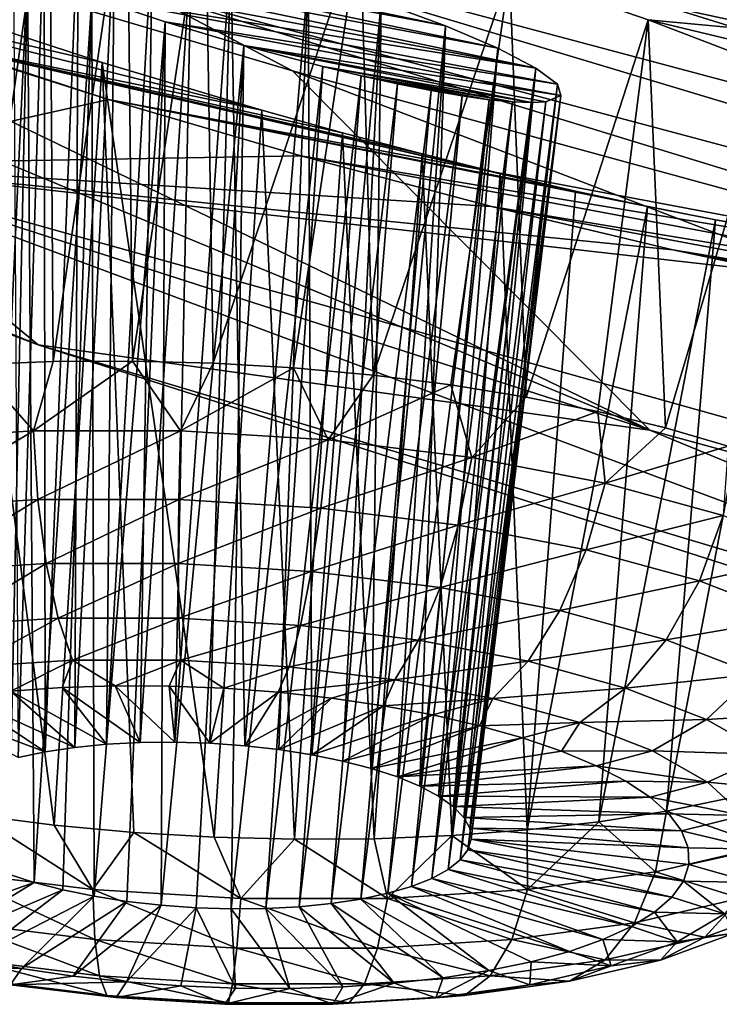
# Model space of a CAD drawing. Header units: metres. Extents: x -90 to 304, y -90 to 74.
# Tile 149 of 256: x 198.8 to 200.1, y -8.9 to -7.07. Entities that reach past the tile are written whole.
import ezdxf

# ---------------------------------------------------------------- set-up
doc = ezdxf.new("R2010")
doc.units = ezdxf.units.M
doc.layers.add('solid_21662050_350', color=7, linetype='CONTINUOUS')

msp = doc.modelspace()

# ---------------------------------------------------------------- linework, layer by layer
at = {"layer": 'solid_21662050_350'}
for points in [[(199.975769, -7.83555, 223.537415), (197.453949, -6.616178, 225.306763), (195.661438, -6.042334, 223.726517)], [(199.975769, -7.83555, 223.537415), (195.661438, -6.042334, 223.726517), (196.455994, -6.703201, 220.392197)], [(198.819046, -6.070451, 227.462112), (198.805008, -6.283668, 227.403015), (202.326462, -7.219544, 229.99855)], [(202.339386, -7.004715, 230.057098), (198.819046, -6.070451, 227.462112), (202.326462, -7.219544, 229.99855)], [(198.967392, -7.219681, 208.925735), (198.42894, -7.340259, 212.171707), (195.798264, -6.18573, 208.96489)], [(198.619156, -7.109359, 208.899368), (198.967392, -7.219681, 208.925735), (195.798264, -6.18573, 208.96489)], [(198.595154, -6.598042, 204.947311), (199.632965, -6.263085, 201.122528), (201.670166, -7.323365, 204.067566)], [(199.632965, -6.263085, 201.122528), (202.784698, -6.606556, 198.711609), (204.651443, -7.589382, 201.441513)], [(201.670166, -7.323365, 204.067566), (199.632965, -6.263085, 201.122528), (204.651443, -7.589382, 201.441513)], [(198.805008, -6.283668, 227.403015), (198.816193, -6.48987, 227.314453), (202.336731, -7.426744, 229.908768)], [(202.326462, -7.219544, 229.99855), (198.805008, -6.283668, 227.403015), (202.336731, -7.426744, 229.908768)], [(198.816193, -6.48987, 227.314453), (198.856003, -6.687011, 227.192886), (202.373337, -7.624181, 229.783951)], [(202.336731, -7.426744, 229.908768), (198.816193, -6.48987, 227.314453), (202.373337, -7.624181, 229.783951)], [(198.836792, -7.676495, 217.846817), (195.764053, -6.523829, 214.645157), (198.42894, -7.340259, 212.171707)], [(196.455994, -6.703201, 220.392197), (195.764053, -6.523829, 214.645157), (198.836792, -7.676495, 217.846817)], [(198.937683, -6.686353, 204.856888), (198.595154, -6.598042, 204.947311), (201.670166, -7.323365, 204.067566)], [(199.022232, -7.014195, 226.864136), (197.453949, -6.616178, 225.306763), (199.310211, -7.165946, 226.820633)], [(199.975769, -7.83555, 223.537415), (199.310211, -7.165946, 226.820633), (197.453949, -6.616178, 225.306763)], [(198.856003, -6.687011, 227.192886), (198.925507, -6.867187, 227.039795), (202.437256, -7.803876, 229.625549)], [(202.373337, -7.624181, 229.783951), (198.856003, -6.687011, 227.192886), (202.437256, -7.803876, 229.625549)], [(199.281067, -6.782461, 204.827637), (198.937683, -6.686353, 204.856888), (201.670166, -7.323365, 204.067566)], [(199.975769, -7.83555, 223.537415), (196.455994, -6.703201, 220.392197), (198.836792, -7.676495, 217.846817)], [(198.715027, -6.698707, 205.394455), (198.857559, -6.733615, 205.341827), (198.719513, -7.713473, 205.129105)], [(198.857559, -6.733615, 205.341827), (198.864349, -7.707716, 205.090012), (198.719513, -7.713473, 205.129105)], [(198.857559, -6.733615, 205.341827), (199.002182, -6.770926, 205.303757), (198.864349, -7.707716, 205.090012)], [(199.002182, -6.770926, 205.303757), (199.012482, -7.706827, 205.065506), (198.864349, -7.707716, 205.090012)], [(199.002182, -6.770926, 205.303757), (199.147568, -6.810294, 205.280243), (199.012482, -7.706827, 205.065506)], [(199.615494, -6.883555, 204.858063), (199.281067, -6.782461, 204.827637), (201.670166, -7.323365, 204.067566)], [(199.147568, -6.810294, 205.280243), (199.162262, -7.710818, 205.055847), (199.012482, -7.706827, 205.065506)], [(199.147568, -6.810294, 205.280243), (199.436066, -6.893862, 205.276459), (199.162262, -7.710818, 205.055847)], [(198.847977, -6.867079, 206.321396), (198.790009, -6.856935, 206.375519), (198.799286, -8.445559, 205.94487)], [(199.594864, -7.082534, 206.284103), (198.6483, -6.905516, 207.079086), (198.608276, -6.875908, 206.941849)], [(199.594864, -7.082534, 206.284103), (198.608276, -6.875908, 206.941849), (199.475067, -7.038048, 206.214142)], [(198.847977, -6.867079, 206.321396), (198.799286, -8.445559, 205.94487), (198.849487, -8.43484, 205.904358)], [(198.911316, -6.879744, 206.274658), (198.847977, -6.867079, 206.321396), (198.849487, -8.43484, 205.904358)], [(198.925507, -6.867187, 227.039795), (199.022232, -7.014195, 226.864136), (202.52623, -7.949586, 229.442734)], [(202.437256, -7.803876, 229.625549), (198.925507, -6.867187, 227.039795), (202.52623, -7.949586, 229.442734)], [(198.911316, -6.879744, 206.274658), (198.849487, -8.43484, 205.904358), (198.904724, -8.426466, 205.870331)], [(198.978851, -6.894679, 206.236053), (198.911316, -6.879744, 206.274658), (198.904724, -8.426466, 205.870331)], [(198.978851, -6.894679, 206.236053), (198.904724, -8.426466, 205.870331), (198.964035, -8.420579, 205.843414)], [(199.049423, -6.911599, 206.2061), (198.978851, -6.894679, 206.236053), (198.964035, -8.420579, 205.843414)], [(199.436066, -6.893862, 205.276459), (199.312042, -7.719644, 205.061127), (199.162262, -7.710818, 205.055847)], [(199.436066, -6.893862, 205.276459), (199.460205, -7.733209, 205.081314), (199.312042, -7.719644, 205.061127)], [(199.436066, -6.893862, 205.276459), (199.71402, -6.98171, 205.329132), (199.460205, -7.733209, 205.081314)], [(199.93721, -6.988712, 204.947601), (199.615494, -6.883555, 204.858063), (201.670166, -7.323365, 204.067566)], [(198.6483, -6.905516, 207.079086), (199.692673, -7.124287, 206.381943), (198.718994, -6.942155, 207.199387)], [(199.594864, -7.082534, 206.284103), (199.692673, -7.124287, 206.381943), (198.6483, -6.905516, 207.079086)], [(199.049423, -6.911599, 206.2061), (198.964035, -8.420579, 205.843414), (199.026413, -8.417282, 205.824051)], [(199.121811, -6.9302, 206.185074), (199.049423, -6.911599, 206.2061), (199.026413, -8.417282, 205.824051)], [(199.121811, -6.9302, 206.185074), (199.026413, -8.417282, 205.824051), (199.090805, -8.416629, 205.812576)], [(199.194992, -6.950202, 206.173111), (199.121811, -6.9302, 206.185074), (199.090805, -8.416629, 205.812576)], [(198.816513, -6.98395, 207.296967), (198.739502, -8.644999, 206.57048), (198.718994, -6.942155, 207.199387)], [(199.763397, -7.161103, 206.502304), (198.718994, -6.942155, 207.199387), (199.692673, -7.124287, 206.381943)], [(198.816513, -6.98395, 207.296967), (198.718994, -6.942155, 207.199387), (199.763397, -7.161103, 206.502304)], [(199.194992, -6.950202, 206.173111), (199.090805, -8.416629, 205.812576), (199.156082, -8.418633, 205.809174)], [(199.194992, -6.950202, 206.173111), (199.156082, -8.418633, 205.809174), (199.221146, -8.423258, 205.813919)], [(199.339478, -6.993153, 206.176224), (199.194992, -6.950202, 206.173111), (199.221146, -8.423258, 205.813919)], [(198.816513, -6.98395, 207.296967), (198.781311, -8.662258, 206.617722), (198.739502, -8.644999, 206.57048)], [(198.816513, -6.98395, 207.296967), (198.82933, -8.677972, 206.659271), (198.781311, -8.662258, 206.617722)], [(198.816513, -6.98395, 207.296967), (198.936462, -7.028934, 207.366959), (198.82933, -8.677972, 206.659271)], [(198.816513, -6.98395, 207.296967), (199.763397, -7.161103, 206.502304), (198.936462, -7.028934, 207.366959)], [(199.71402, -6.98171, 205.329132), (199.605103, -7.751364, 205.116165), (199.460205, -7.733209, 205.081314)], [(199.71402, -6.98171, 205.329132), (199.745178, -7.773911, 205.165314), (199.605103, -7.751364, 205.116165)], [(199.71402, -6.98171, 205.329132), (199.93721, -6.988712, 204.947601), (200.239471, -7.095994, 205.094971)], [(199.71402, -6.98171, 205.329132), (200.239471, -7.095994, 205.094971), (199.972595, -7.071144, 205.436066)], [(199.71402, -6.98171, 205.329132), (199.972595, -7.071144, 205.436066), (199.745178, -7.773911, 205.165314)], [(199.253128, -7.239817, 208.330109), (198.619156, -7.109359, 208.899368), (198.288239, -6.996319, 208.810471)], [(198.955429, -7.150599, 208.33815), (198.288239, -6.996319, 208.810471), (198.670425, -7.057388, 208.28656)], [(199.253128, -7.239817, 208.330109), (198.288239, -6.996319, 208.810471), (198.955429, -7.150599, 208.33815)], [(199.339478, -6.993153, 206.176224), (199.221146, -8.423258, 205.813919), (199.284882, -8.430425, 205.826721)], [(199.339478, -6.993153, 206.176224), (199.284882, -8.430425, 205.826721), (199.346191, -8.440012, 205.847366)], [(199.475067, -7.038048, 206.214142), (199.339478, -6.993153, 206.176224), (199.346191, -8.440012, 205.847366)], [(200.239471, -7.095994, 205.094971), (199.93721, -6.988712, 204.947601), (201.670166, -7.323365, 204.067566)], [(199.022232, -7.014195, 226.864136), (199.310211, -7.165946, 226.820633), (201.227432, -7.690819, 228.265823)], [(202.52623, -7.949586, 229.442734), (199.022232, -7.014195, 226.864136), (201.227432, -7.690819, 228.265823)], [(198.936462, -7.028934, 207.366959), (198.882706, -8.691866, 206.694397), (198.82933, -8.677972, 206.659271)], [(198.936462, -7.028934, 207.366959), (198.940567, -8.703712, 206.722534), (198.882706, -8.691866, 206.694397)], [(198.936462, -7.028934, 207.366959), (199.073105, -7.074781, 207.404861), (198.940567, -8.703712, 206.722534)], [(198.936462, -7.028934, 207.366959), (199.763397, -7.161103, 206.502304), (199.803314, -7.191053, 206.638992)], [(198.936462, -7.028934, 207.366959), (199.803314, -7.191053, 206.638992), (199.073105, -7.074781, 207.404861)], [(199.475067, -7.038048, 206.214142), (199.346191, -8.440012, 205.847366), (199.404053, -8.451859, 205.875504)], [(199.475067, -7.038048, 206.214142), (199.404053, -8.451859, 205.875504), (199.457428, -8.465753, 205.910629)], [(199.594864, -7.082534, 206.284103), (199.475067, -7.038048, 206.214142), (199.457428, -8.465753, 205.910629)], [(198.670425, -7.057388, 208.28656), (198.721527, -8.552953, 207.725128), (198.86644, -8.571108, 207.759995)], [(198.955429, -7.150599, 208.33815), (198.670425, -7.057388, 208.28656), (198.86644, -8.571108, 207.759995)], [(199.073105, -7.074781, 207.404861), (199.001877, -8.7133, 206.743179), (198.940567, -8.703712, 206.722534)], [(199.073105, -7.074781, 207.404861), (199.065613, -8.720468, 206.755981), (199.001877, -8.7133, 206.743179)], [(199.073105, -7.074781, 207.404861), (199.219376, -7.11888, 207.407333), (199.065613, -8.720468, 206.755981)], [(199.073105, -7.074781, 207.404861), (199.803314, -7.191053, 206.638992), (199.809875, -7.212416, 206.785004)], [(199.073105, -7.074781, 207.404861), (199.809875, -7.212416, 206.785004), (199.219376, -7.11888, 207.407333)], [(199.972595, -7.071144, 205.436066), (199.87886, -7.800601, 205.228226), (199.745178, -7.773911, 205.165314)], [(199.972595, -7.071144, 205.436066), (200.004715, -7.831143, 205.304184), (199.87886, -7.800601, 205.228226)], [(199.972595, -7.071144, 205.436066), (200.239471, -7.095994, 205.094971), (200.504547, -7.199329, 205.291931)], [(199.972595, -7.071144, 205.436066), (200.504547, -7.199329, 205.291931), (200.202835, -7.159225, 205.593643)], [(199.972595, -7.071144, 205.436066), (200.202835, -7.159225, 205.593643), (200.004715, -7.831143, 205.304184)], [(199.594864, -7.082534, 206.284103), (199.457428, -8.465753, 205.910629), (199.505447, -8.481466, 205.952164)], [(199.594864, -7.082534, 206.284103), (199.505447, -8.481466, 205.952164), (199.547256, -8.498726, 205.999405)], [(199.594864, -7.082534, 206.284103), (199.547256, -8.498726, 205.999405), (199.692673, -7.124287, 206.381943)], [(199.837326, -7.390076, 208.131638), (198.967392, -7.219681, 208.925735), (198.619156, -7.109359, 208.899368)], [(199.403015, -7.281658, 208.303116), (198.619156, -7.109359, 208.899368), (199.253128, -7.239817, 208.330109)], [(199.551483, -7.320969, 208.260803), (198.619156, -7.109359, 208.899368), (199.403015, -7.281658, 208.303116)], [(199.696793, -7.35726, 208.203476), (198.619156, -7.109359, 208.899368), (199.551483, -7.320969, 208.260803)], [(199.837326, -7.390076, 208.131638), (198.619156, -7.109359, 208.899368), (199.696793, -7.35726, 208.203476)], [(199.219376, -7.11888, 207.407333), (199.130676, -8.725092, 206.760712), (199.065613, -8.720468, 206.755981)], [(199.219376, -7.11888, 207.407333), (199.195953, -8.727096, 206.757324), (199.130676, -8.725092, 206.760712)], [(199.219376, -7.11888, 207.407333), (199.366684, -7.158391, 207.372803), (199.195953, -8.727096, 206.757324)], [(199.219376, -7.11888, 207.407333), (199.809875, -7.212416, 206.785004), (199.781937, -7.223794, 206.932755)], [(199.219376, -7.11888, 207.407333), (199.781937, -7.223794, 206.932755), (199.755066, -7.225392, 207.004761)], [(199.219376, -7.11888, 207.407333), (199.755066, -7.225392, 207.004761), (199.366684, -7.158391, 207.372803)], [(199.692673, -7.124287, 206.381943), (199.547256, -8.498726, 205.999405), (199.582169, -8.517236, 206.051529)], [(199.763397, -7.161103, 206.502304), (199.692673, -7.124287, 206.381943), (199.582169, -8.517236, 206.051529)], [(198.955429, -7.150599, 208.33815), (198.86644, -8.571108, 207.759995), (199.014603, -8.584673, 207.780167)], [(198.955429, -7.150599, 208.33815), (199.014603, -8.584673, 207.780167), (199.164383, -8.593499, 207.785461)], [(199.253128, -7.239817, 208.330109), (198.955429, -7.150599, 208.33815), (199.164383, -8.593499, 207.785461)], [(199.366684, -7.158391, 207.372803), (199.260361, -8.726442, 206.745834), (199.195953, -8.727096, 206.757324)], [(199.366684, -7.158391, 207.372803), (199.437759, -7.175548, 207.341873), (199.260361, -8.726442, 206.745834)], [(203.751312, -8.869046, 226.408066), (201.227432, -7.690819, 228.265823), (199.310211, -7.165946, 226.820633)], [(203.751312, -8.869046, 226.408066), (199.310211, -7.165946, 226.820633), (199.975769, -7.83555, 223.537415)], [(199.366684, -7.158391, 207.372803), (199.755066, -7.225392, 207.004761), (199.719864, -7.224145, 207.074051)], [(199.366684, -7.158391, 207.372803), (199.719864, -7.224145, 207.074051), (199.437759, -7.175548, 207.341873)], [(199.763397, -7.161103, 206.502304), (199.582169, -8.517236, 206.051529), (199.609558, -8.536683, 206.107635)], [(199.763397, -7.161103, 206.502304), (199.609558, -8.536683, 206.107635), (199.628983, -8.556726, 206.166779)], [(199.803314, -7.191053, 206.638992), (199.763397, -7.161103, 206.502304), (199.628983, -8.556726, 206.166779)], [(200.202835, -7.159225, 205.593643), (200.121353, -7.865202, 205.39238), (200.004715, -7.831143, 205.304184)], [(199.437759, -7.175548, 207.341873), (199.322723, -8.723145, 206.726471), (199.260361, -8.726442, 206.745834)], [(199.437759, -7.175548, 207.341873), (199.505447, -7.190537, 207.302353), (199.322723, -8.723145, 206.726471)], [(199.437759, -7.175548, 207.341873), (199.719864, -7.224145, 207.074051), (199.676636, -7.219996, 207.139603)], [(199.437759, -7.175548, 207.341873), (199.676636, -7.219996, 207.139603), (199.505447, -7.190537, 207.302353)], [(199.505447, -7.190537, 207.302353), (199.382034, -8.717258, 206.699554), (199.322723, -8.723145, 206.726471)], [(199.505447, -7.190537, 207.302353), (199.568558, -7.203078, 207.254837), (199.382034, -8.717258, 206.699554)], [(199.568558, -7.203078, 207.254837), (199.437271, -8.708884, 206.665543), (199.382034, -8.717258, 206.699554)], [(199.568558, -7.203078, 207.254837), (199.625961, -7.212948, 207.200241), (199.437271, -8.708884, 206.665543)], [(199.505447, -7.190537, 207.302353), (199.676636, -7.219996, 207.139603), (199.625961, -7.212948, 207.200241)], [(199.505447, -7.190537, 207.302353), (199.625961, -7.212948, 207.200241), (199.568558, -7.203078, 207.254837)], [(199.803314, -7.191053, 206.638992), (199.628983, -8.556726, 206.166779), (199.640091, -8.577037, 206.227966)], [(199.803314, -7.191053, 206.638992), (199.640091, -8.577037, 206.227966), (199.6427, -8.597254, 206.2901)], [(199.809875, -7.212416, 206.785004), (199.803314, -7.191053, 206.638992), (199.6427, -8.597254, 206.2901)], [(198.967392, -7.219681, 208.925735), (199.325775, -7.324488, 208.887238), (198.42894, -7.340259, 212.171707)], [(198.967392, -7.219681, 208.925735), (201.066422, -7.614829, 207.139526), (199.325775, -7.324488, 208.887238)], [(200.097504, -7.443686, 207.947525), (201.066422, -7.614829, 207.139526), (198.967392, -7.219681, 208.925735)], [(199.97142, -7.418999, 208.046005), (198.967392, -7.219681, 208.925735), (199.837326, -7.390076, 208.131638)], [(200.097504, -7.443686, 207.947525), (198.967392, -7.219681, 208.925735), (199.97142, -7.418999, 208.046005)], [(199.625961, -7.212948, 207.200241), (199.487473, -8.698166, 206.625015), (199.437271, -8.708884, 206.665543)], [(199.625961, -7.212948, 207.200241), (199.676636, -7.219996, 207.139603), (199.487473, -8.698166, 206.625015)], [(199.676636, -7.219996, 207.139603), (199.531799, -8.685286, 206.578659), (199.487473, -8.698166, 206.625015)], [(199.676636, -7.219996, 207.139603), (199.719864, -7.224145, 207.074051), (199.531799, -8.685286, 206.578659)], [(199.719864, -7.224145, 207.074051), (199.569458, -8.670468, 206.527298), (199.531799, -8.685286, 206.578659)], [(199.719864, -7.224145, 207.074051), (199.755066, -7.225392, 207.004761), (199.569458, -8.670468, 206.527298)], [(199.755066, -7.225392, 207.004761), (199.599838, -8.653957, 206.471771), (199.569458, -8.670468, 206.527298)], [(199.781937, -7.223794, 206.932755), (199.622406, -8.636046, 206.413055), (199.599838, -8.653957, 206.471771)], [(199.755066, -7.225392, 207.004761), (199.781937, -7.223794, 206.932755), (199.599838, -8.653957, 206.471771)], [(199.809875, -7.212416, 206.785004), (199.63678, -8.617037, 206.352158), (199.622406, -8.636046, 206.413055)], [(199.781937, -7.223794, 206.932755), (199.809875, -7.212416, 206.785004), (199.622406, -8.636046, 206.413055)], [(199.809875, -7.212416, 206.785004), (199.6427, -8.597254, 206.2901), (199.63678, -8.617037, 206.352158)], [(199.253128, -7.239817, 208.330109), (199.164383, -8.593499, 207.785461), (199.314163, -8.597489, 207.775787)], [(199.403015, -7.281658, 208.303116), (199.253128, -7.239817, 208.330109), (199.314163, -8.597489, 207.775787)], [(199.403015, -7.281658, 208.303116), (199.314163, -8.597489, 207.775787), (199.46228, -8.596601, 207.751282)], [(199.551483, -7.320969, 208.260803), (199.403015, -7.281658, 208.303116), (199.46228, -8.596601, 207.751282)], [(199.325775, -7.324488, 208.887238), (199.680603, -7.419188, 208.78299), (198.42894, -7.340259, 212.171707)], [(199.325775, -7.324488, 208.887238), (201.066422, -7.614829, 207.139526), (200.965225, -7.631606, 207.482193)], [(199.325775, -7.324488, 208.887238), (200.965225, -7.631606, 207.482193), (199.680603, -7.419188, 208.78299)], [(199.551483, -7.320969, 208.260803), (199.46228, -8.596601, 207.751282), (199.607132, -8.590843, 207.712189)], [(199.696793, -7.35726, 208.203476), (199.551483, -7.320969, 208.260803), (199.607132, -8.590843, 207.712189)], [(198.42894, -7.340259, 212.171707), (200.221054, -7.542711, 208.476929), (202.792221, -8.561565, 211.30603)], [(200.018616, -7.49985, 208.615555), (200.221054, -7.542711, 208.476929), (198.42894, -7.340259, 212.171707)], [(201.321777, -8.42044, 215.172028), (198.42894, -7.340259, 212.171707), (202.792221, -8.561565, 211.30603)], [(198.836792, -7.676495, 217.846817), (198.42894, -7.340259, 212.171707), (201.321777, -8.42044, 215.172028)], [(199.680603, -7.419188, 208.78299), (200.018616, -7.49985, 208.615555), (198.42894, -7.340259, 212.171707)], [(199.696793, -7.35726, 208.203476), (199.607132, -8.590843, 207.712189), (199.747116, -8.580279, 207.658951)], [(199.837326, -7.390076, 208.131638), (199.696793, -7.35726, 208.203476), (199.747116, -8.580279, 207.658951)], [(199.97142, -7.418999, 208.046005), (199.837326, -7.390076, 208.131638), (199.747116, -8.580279, 207.658951)], [(199.680603, -7.419188, 208.78299), (200.965225, -7.631606, 207.482193), (200.807098, -7.629216, 207.810989)], [(199.680603, -7.419188, 208.78299), (200.807098, -7.629216, 207.810989), (200.018616, -7.49985, 208.615555)], [(199.97142, -7.418999, 208.046005), (199.747116, -8.580279, 207.658951), (199.880707, -8.565025, 207.592133)], [(200.097504, -7.443686, 207.947525), (199.97142, -7.418999, 208.046005), (199.880707, -8.565025, 207.592133)], [(200.097504, -7.443686, 207.947525), (199.880707, -8.565025, 207.592133), (200.006439, -8.545247, 207.512497)], [(200.21376, -7.463788, 207.837708), (200.097504, -7.443686, 207.947525), (200.006439, -8.545247, 207.512497)], [(200.21376, -7.463788, 207.837708), (201.066422, -7.614829, 207.139526), (200.097504, -7.443686, 207.947525)], [(200.21376, -7.463788, 207.837708), (200.006439, -8.545247, 207.512497), (200.122925, -8.521162, 207.420883)], [(200.018616, -7.49985, 208.615555), (200.807098, -7.629216, 207.810989), (200.593277, -7.606649, 208.117508)], [(200.018616, -7.49985, 208.615555), (200.593277, -7.606649, 208.117508), (200.221054, -7.542711, 208.476929)], [(202.170563, -8.742689, 220.808289), (198.836792, -7.676495, 217.846817), (201.321777, -8.42044, 215.172028)], [(199.975769, -7.83555, 223.537415), (198.836792, -7.676495, 217.846817), (202.170563, -8.742689, 220.808289)], [(198.828033, -7.836642, 205.083099), (198.567413, -7.853331, 205.173019), (198.719513, -7.713473, 205.129105)], [(198.828033, -7.836642, 205.083099), (198.719513, -7.713473, 205.129105), (198.864349, -7.707716, 205.090012)], [(198.828033, -7.836642, 205.083099), (198.864349, -7.707716, 205.090012), (199.012482, -7.706827, 205.065506)], [(199.101318, -7.836692, 205.043106), (198.828033, -7.836642, 205.083099), (199.012482, -7.706827, 205.065506)], [(199.101318, -7.836692, 205.043106), (199.012482, -7.706827, 205.065506), (199.162262, -7.710818, 205.055847)], [(199.101318, -7.836692, 205.043106), (199.162262, -7.710818, 205.055847), (199.312042, -7.719644, 205.061127)], [(199.376755, -7.85348, 205.05455), (199.101318, -7.836692, 205.043106), (199.312042, -7.719644, 205.061127)], [(199.376755, -7.85348, 205.05455), (199.312042, -7.719644, 205.061127), (199.460205, -7.733209, 205.081314)], [(199.376755, -7.85348, 205.05455), (199.460205, -7.733209, 205.081314), (199.605103, -7.751364, 205.116165)], [(199.643784, -7.886359, 205.117004), (199.376755, -7.85348, 205.05455), (199.605103, -7.751364, 205.116165)], [(199.643784, -7.886359, 205.117004), (199.605103, -7.751364, 205.116165), (199.745178, -7.773911, 205.165314)], [(199.643784, -7.886359, 205.117004), (199.745178, -7.773911, 205.165314), (199.87886, -7.800601, 205.228226)], [(199.892136, -7.934068, 205.228058), (199.643784, -7.886359, 205.117004), (199.87886, -7.800601, 205.228226)], [(199.892136, -7.934068, 205.228058), (199.87886, -7.800601, 205.228226), (200.004715, -7.831143, 205.304184)], [(198.586151, -7.980761, 205.186462), (198.567413, -7.853331, 205.173019), (198.828033, -7.836642, 205.083099)], [(198.586151, -7.980761, 205.186462), (198.828033, -7.836642, 205.083099), (198.836182, -7.96475, 205.100204)], [(198.836182, -7.96475, 205.100204), (198.828033, -7.836642, 205.083099), (199.101318, -7.836692, 205.043106)], [(198.836182, -7.96475, 205.100204), (199.101318, -7.836692, 205.043106), (199.098358, -7.964798, 205.061829)], [(199.098358, -7.964798, 205.061829), (199.101318, -7.836692, 205.043106), (199.376755, -7.85348, 205.05455)], [(199.892136, -7.934068, 205.228058), (200.004715, -7.831143, 205.304184), (200.121353, -7.865202, 205.39238)], [(203.751312, -8.869046, 226.408066), (199.975769, -7.83555, 223.537415), (202.170563, -8.742689, 220.808289)], [(199.098358, -7.964798, 205.061829), (199.376755, -7.85348, 205.05455), (199.36261, -7.980904, 205.0728)], [(199.36261, -7.980904, 205.0728), (199.376755, -7.85348, 205.05455), (199.643784, -7.886359, 205.117004)], [(200.112244, -7.994771, 205.383453), (199.892136, -7.934068, 205.228058), (200.121353, -7.865202, 205.39238)], [(199.36261, -7.980904, 205.0728), (199.643784, -7.886359, 205.117004), (199.618774, -8.012446, 205.132721)], [(199.618774, -8.012446, 205.132721), (199.643784, -7.886359, 205.117004), (199.892136, -7.934068, 205.228058)], [(199.618774, -8.012446, 205.132721), (199.892136, -7.934068, 205.228058), (199.857025, -8.058216, 205.239258)], [(199.857025, -8.058216, 205.239258), (199.892136, -7.934068, 205.228058), (200.112244, -7.994771, 205.383453)], [(198.586151, -7.980761, 205.186462), (198.836182, -7.96475, 205.100204), (198.617432, -8.098804, 205.229553)], [(198.836182, -7.96475, 205.100204), (198.8517, -8.083803, 205.148743), (198.617432, -8.098804, 205.229553)], [(198.836182, -7.96475, 205.100204), (199.098358, -7.964798, 205.061829), (198.8517, -8.083803, 205.148743)], [(199.098358, -7.964798, 205.061829), (199.097351, -8.083848, 205.112778), (198.8517, -8.083803, 205.148743)], [(199.098358, -7.964798, 205.061829), (199.36261, -7.980904, 205.0728), (199.097351, -8.083848, 205.112778)], [(199.36261, -7.980904, 205.0728), (199.344955, -8.098938, 205.123077), (199.097351, -8.083848, 205.112778)], [(199.36261, -7.980904, 205.0728), (199.618774, -8.012446, 205.132721), (199.344955, -8.098938, 205.123077)], [(199.857025, -8.058216, 205.239258), (200.112244, -7.994771, 205.383453), (200.068192, -8.116451, 205.388351)], [(200.068192, -8.116451, 205.388351), (200.112244, -7.994771, 205.383453), (200.29567, -8.066136, 205.577225)], [(199.618774, -8.012446, 205.132721), (199.584976, -8.128493, 205.179214), (199.344955, -8.098938, 205.123077)], [(199.618774, -8.012446, 205.132721), (199.857025, -8.058216, 205.239258), (199.584976, -8.128493, 205.179214)], [(199.857025, -8.058216, 205.239258), (199.808212, -8.171378, 205.279037), (199.584976, -8.128493, 205.179214)], [(199.857025, -8.058216, 205.239258), (200.068192, -8.116451, 205.388351), (199.808212, -8.171378, 205.279037)], [(200.068192, -8.116451, 205.388351), (200.29567, -8.066136, 205.577225), (200.244171, -8.184916, 205.574234)], [(198.617432, -8.098804, 205.229553), (198.8517, -8.083803, 205.148743), (198.659149, -8.199542, 205.299438)], [(198.8517, -8.083803, 205.148743), (198.87355, -8.185813, 205.225464), (198.659149, -8.199542, 205.299438)], [(198.8517, -8.083803, 205.148743), (199.097351, -8.083848, 205.112778), (198.87355, -8.185813, 205.225464)], [(199.097351, -8.083848, 205.112778), (199.098373, -8.185854, 205.192566), (198.87355, -8.185813, 205.225464)], [(199.097351, -8.083848, 205.112778), (199.344955, -8.098938, 205.123077), (199.098373, -8.185854, 205.192566)], [(199.344955, -8.098938, 205.123077), (199.324982, -8.199665, 205.201981), (199.098373, -8.185854, 205.192566)], [(199.344955, -8.098938, 205.123077), (199.584976, -8.128493, 205.179214), (199.324982, -8.199665, 205.201981)], [(200.068192, -8.116451, 205.388351), (200.006073, -8.225944, 205.418732), (199.808212, -8.171378, 205.279037)], [(200.068192, -8.116451, 205.388351), (200.244171, -8.184916, 205.574234), (200.006073, -8.225944, 205.418732)], [(199.584976, -8.128493, 205.179214), (199.544662, -8.226714, 205.253357), (199.324982, -8.199665, 205.201981)], [(199.584976, -8.128493, 205.179214), (199.808212, -8.171378, 205.279037), (199.544662, -8.226714, 205.253357)], [(199.808212, -8.171378, 205.279037), (199.748962, -8.265964, 205.344727), (199.544662, -8.226714, 205.253357)], [(199.808212, -8.171378, 205.279037), (200.006073, -8.225944, 205.418732), (199.748962, -8.265964, 205.344727)], [(198.659149, -8.199542, 205.299438), (198.87355, -8.185813, 205.225464), (198.708496, -8.276217, 205.391388)], [(198.87355, -8.185813, 205.225464), (198.900269, -8.263938, 205.325241), (198.708496, -8.276217, 205.391388)], [(198.87355, -8.185813, 205.225464), (199.098373, -8.185854, 205.192566), (198.900269, -8.263938, 205.325241)], [(199.098373, -8.185854, 205.192566), (199.101349, -8.263974, 205.295807), (198.900269, -8.263938, 205.325241)], [(199.098373, -8.185854, 205.192566), (199.324982, -8.199665, 205.201981), (199.101349, -8.263974, 205.295807)], [(200.244171, -8.184916, 205.574234), (200.170959, -8.290093, 205.592896), (200.006073, -8.225944, 205.418732)], [(199.324982, -8.199665, 205.201981), (199.304031, -8.276327, 205.30423), (199.101349, -8.263974, 205.295807)], [(199.324982, -8.199665, 205.201981), (199.544662, -8.226714, 205.253357), (199.304031, -8.276327, 205.30423)], [(199.544662, -8.226714, 205.253357), (199.500519, -8.300521, 205.350174), (199.304031, -8.276327, 205.30423)], [(199.544662, -8.226714, 205.253357), (199.748962, -8.265964, 205.344727), (199.500519, -8.300521, 205.350174)], [(200.006073, -8.225944, 205.418732), (199.930054, -8.315903, 205.472565), (199.748962, -8.265964, 205.344727)], [(200.006073, -8.225944, 205.418732), (200.170959, -8.290093, 205.592896), (199.930054, -8.315903, 205.472565)], [(198.708496, -8.276217, 205.391388), (198.900269, -8.263938, 205.325241), (198.785339, -8.32147, 205.488983)], [(198.900269, -8.263938, 205.325241), (198.88092, -8.314885, 205.454575), (198.785339, -8.32147, 205.488983)], [(198.900269, -8.263938, 205.325241), (198.979782, -8.311804, 205.430511), (198.88092, -8.314885, 205.454575)], [(198.900269, -8.263938, 205.325241), (199.101349, -8.263974, 205.295807), (198.979782, -8.311804, 205.430511)], [(199.101349, -8.263974, 205.295807), (199.080673, -8.312266, 205.417114), (198.979782, -8.311804, 205.430511)], [(199.101349, -8.263974, 205.295807), (199.182358, -8.316265, 205.414551), (199.080673, -8.312266, 205.417114)], [(199.101349, -8.263974, 205.295807), (199.304031, -8.276327, 205.30423), (199.182358, -8.316265, 205.414551)], [(199.748962, -8.265964, 205.344727), (199.683258, -8.335627, 205.4319), (199.500519, -8.300521, 205.350174)], [(199.748962, -8.265964, 205.344727), (199.930054, -8.315903, 205.472565), (199.683258, -8.335627, 205.4319)], [(199.304031, -8.276327, 205.30423), (199.283539, -8.32375, 205.422836), (199.182358, -8.316265, 205.414551)], [(199.304031, -8.276327, 205.30423), (199.500519, -8.300521, 205.350174), (199.283539, -8.32375, 205.422836)], [(199.500519, -8.300521, 205.350174), (199.382935, -8.334629, 205.441864), (199.283539, -8.32375, 205.422836)], [(199.500519, -8.300521, 205.350174), (199.479309, -8.348763, 205.47142), (199.382935, -8.334629, 205.441864)], [(199.500519, -8.300521, 205.350174), (199.683258, -8.335627, 205.4319), (199.479309, -8.348763, 205.47142)], [(200.170959, -8.290093, 205.592896), (200.080948, -8.374614, 205.631973), (199.930054, -8.315903, 205.472565)], [(200.296524, -8.361362, 205.794861), (200.080948, -8.374614, 205.631973), (200.170959, -8.290093, 205.592896)], [(198.69426, -8.331476, 205.53331), (198.785339, -8.32147, 205.488983), (198.904724, -8.426466, 205.870331)], [(198.785339, -8.32147, 205.488983), (198.88092, -8.314885, 205.454575), (198.964035, -8.420579, 205.843414)], [(198.785339, -8.32147, 205.488983), (198.964035, -8.420579, 205.843414), (198.904724, -8.426466, 205.870331)], [(198.88092, -8.314885, 205.454575), (198.979782, -8.311804, 205.430511), (199.026413, -8.417282, 205.824051)], [(198.88092, -8.314885, 205.454575), (199.026413, -8.417282, 205.824051), (198.964035, -8.420579, 205.843414)], [(198.979782, -8.311804, 205.430511), (199.090805, -8.416629, 205.812576), (199.026413, -8.417282, 205.824051)], [(198.979782, -8.311804, 205.430511), (199.080673, -8.312266, 205.417114), (199.090805, -8.416629, 205.812576)], [(199.080673, -8.312266, 205.417114), (199.156082, -8.418633, 205.809174), (199.090805, -8.416629, 205.812576)], [(199.080673, -8.312266, 205.417114), (199.182358, -8.316265, 205.414551), (199.156082, -8.418633, 205.809174)], [(199.182358, -8.316265, 205.414551), (199.283539, -8.32375, 205.422836), (199.156082, -8.418633, 205.809174)], [(199.283539, -8.32375, 205.422836), (199.221146, -8.423258, 205.813919), (199.156082, -8.418633, 205.809174)], [(199.283539, -8.32375, 205.422836), (199.382935, -8.334629, 205.441864), (199.221146, -8.423258, 205.813919)], [(199.930054, -8.315903, 205.472565), (199.84523, -8.380294, 205.546249), (199.683258, -8.335627, 205.4319)], [(199.930054, -8.315903, 205.472565), (200.080948, -8.374614, 205.631973), (199.84523, -8.380294, 205.546249)], [(198.60881, -8.344778, 205.587006), (198.69426, -8.331476, 205.53331), (198.849487, -8.43484, 205.904358)], [(198.69426, -8.331476, 205.53331), (198.904724, -8.426466, 205.870331), (198.849487, -8.43484, 205.904358)], [(199.382935, -8.334629, 205.441864), (199.284882, -8.430425, 205.826721), (199.221146, -8.423258, 205.813919)], [(199.382935, -8.334629, 205.441864), (199.479309, -8.348763, 205.47142), (199.284882, -8.430425, 205.826721)], [(199.683258, -8.335627, 205.4319), (199.571457, -8.365975, 205.511124), (199.479309, -8.348763, 205.47142)], [(199.683258, -8.335627, 205.4319), (199.658188, -8.386049, 205.560455), (199.571457, -8.365975, 205.511124)], [(199.683258, -8.335627, 205.4319), (199.84523, -8.380294, 205.546249), (199.658188, -8.386049, 205.560455)], [(198.60881, -8.344778, 205.587006), (198.849487, -8.43484, 205.904358), (198.799286, -8.445559, 205.94487)], [(199.479309, -8.348763, 205.47142), (199.346191, -8.440012, 205.847366), (199.284882, -8.430425, 205.826721)], [(199.479309, -8.348763, 205.47142), (199.571457, -8.365975, 205.511124), (199.346191, -8.440012, 205.847366)], [(200.296524, -8.361362, 205.794861), (200.195877, -8.43984, 205.816818), (200.080948, -8.374614, 205.631973)], [(199.571457, -8.365975, 205.511124), (199.404053, -8.451859, 205.875504), (199.346191, -8.440012, 205.847366)], [(199.571457, -8.365975, 205.511124), (199.658188, -8.386049, 205.560455), (199.404053, -8.451859, 205.875504)], [(199.84523, -8.380294, 205.546249), (199.738449, -8.408732, 205.61882), (199.658188, -8.386049, 205.560455)], [(199.84523, -8.380294, 205.546249), (199.811203, -8.43374, 205.685471), (199.738449, -8.408732, 205.61882)], [(199.84523, -8.380294, 205.546249), (199.980194, -8.432806, 205.688828), (199.811203, -8.43374, 205.685471)], [(200.080948, -8.374614, 205.631973), (199.980194, -8.432806, 205.688828), (199.84523, -8.380294, 205.546249)], [(200.195877, -8.43984, 205.816818), (199.980194, -8.432806, 205.688828), (200.080948, -8.374614, 205.631973)], [(199.658188, -8.386049, 205.560455), (199.457428, -8.465753, 205.910629), (199.404053, -8.451859, 205.875504)], [(199.658188, -8.386049, 205.560455), (199.738449, -8.408732, 205.61882), (199.457428, -8.465753, 205.910629)], [(199.738449, -8.408732, 205.61882), (199.505447, -8.481466, 205.952164), (199.457428, -8.465753, 205.910629)], [(199.738449, -8.408732, 205.61882), (199.811203, -8.43374, 205.685471), (199.505447, -8.481466, 205.952164)], [(199.811203, -8.43374, 205.685471), (199.875549, -8.460756, 205.759567), (199.505447, -8.481466, 205.952164)], [(199.980194, -8.432806, 205.688828), (199.875549, -8.460756, 205.759567), (199.811203, -8.43374, 205.685471)], [(200.082993, -8.491147, 205.854156), (199.875549, -8.460756, 205.759567), (199.980194, -8.432806, 205.688828)], [(200.195877, -8.43984, 205.816818), (200.082993, -8.491147, 205.854156), (199.980194, -8.432806, 205.688828)], [(200.195877, -8.43984, 205.816818), (200.270401, -8.509076, 206.019989), (200.082993, -8.491147, 205.854156)], [(199.875549, -8.460756, 205.759567), (199.547256, -8.498726, 205.999405), (199.505447, -8.481466, 205.952164)], [(199.930679, -8.489442, 205.840179), (199.547256, -8.498726, 205.999405), (199.875549, -8.460756, 205.759567)], [(200.082993, -8.491147, 205.854156), (199.930679, -8.489442, 205.840179), (199.875549, -8.460756, 205.759567)], [(199.930679, -8.489442, 205.840179), (199.582169, -8.517236, 206.051529), (199.547256, -8.498726, 205.999405)], [(199.975891, -8.519438, 205.926315), (199.582169, -8.517236, 206.051529), (199.930679, -8.489442, 205.840179)], [(200.082993, -8.491147, 205.854156), (199.975891, -8.519438, 205.926315), (199.930679, -8.489442, 205.840179)], [(200.082993, -8.491147, 205.854156), (200.149643, -8.553073, 206.035873), (199.975891, -8.519438, 205.926315)], [(200.270401, -8.509076, 206.019989), (200.149643, -8.553073, 206.035873), (200.082993, -8.491147, 205.854156)], [(199.975891, -8.519438, 205.926315), (199.609558, -8.536683, 206.107635), (199.582169, -8.517236, 206.051529)], [(200.01062, -8.550364, 206.016861), (199.609558, -8.536683, 206.107635), (199.975891, -8.519438, 205.926315)], [(200.149643, -8.553073, 206.035873), (200.01062, -8.550364, 206.016861), (199.975891, -8.519438, 205.926315)], [(200.191864, -8.610705, 207.276703), (200.122925, -8.521162, 207.420883), (200.006439, -8.545247, 207.512497)], [(200.01062, -8.550364, 206.016861), (199.628983, -8.556726, 206.166779), (199.609558, -8.536683, 206.107635)], [(199.985764, -8.65833, 207.454285), (200.006439, -8.545247, 207.512497), (199.880707, -8.565025, 207.592133)], [(199.985764, -8.65833, 207.454285), (200.191864, -8.610705, 207.276703), (200.006439, -8.545247, 207.512497)], [(198.671448, -8.658088, 207.646652), (198.938477, -8.690968, 207.709106), (198.721527, -8.552953, 207.725128)], [(198.938477, -8.690968, 207.709106), (198.86644, -8.571108, 207.759995), (198.721527, -8.552953, 207.725128)], [(200.034439, -8.581834, 206.110687), (199.628983, -8.556726, 206.166779), (200.01062, -8.550364, 206.016861)], [(200.034439, -8.581834, 206.110687), (199.640091, -8.577037, 206.227966), (199.628983, -8.556726, 206.166779)], [(200.149643, -8.553073, 206.035873), (200.034439, -8.581834, 206.110687), (200.01062, -8.550364, 206.016861)], [(200.149643, -8.553073, 206.035873), (200.177612, -8.616205, 206.22702), (200.034439, -8.581834, 206.110687)], [(198.938477, -8.690968, 207.709106), (199.014603, -8.584673, 207.780167), (198.86644, -8.571108, 207.759995)], [(199.747818, -8.691116, 207.590637), (199.747116, -8.580279, 207.658951), (199.607132, -8.590843, 207.712189)], [(200.047028, -8.61345, 206.206619), (199.6427, -8.597254, 206.2901), (199.640091, -8.577037, 206.227966)], [(200.047028, -8.61345, 206.206619), (199.640091, -8.577037, 206.227966), (200.034439, -8.581834, 206.110687)], [(199.747818, -8.691116, 207.590637), (199.880707, -8.565025, 207.592133), (199.747116, -8.580279, 207.658951)], [(199.747818, -8.691116, 207.590637), (199.985764, -8.65833, 207.454285), (199.880707, -8.565025, 207.592133)], [(200.177612, -8.616205, 206.22702), (200.047028, -8.61345, 206.206619), (200.034439, -8.581834, 206.110687)], [(198.938477, -8.690968, 207.709106), (199.213913, -8.707755, 207.720551), (199.014603, -8.584673, 207.780167)], [(199.213913, -8.707755, 207.720551), (199.164383, -8.593499, 207.785461), (199.014603, -8.584673, 207.780167)], [(199.213913, -8.707755, 207.720551), (199.314163, -8.597489, 207.775787), (199.164383, -8.593499, 207.785461)], [(199.213913, -8.707755, 207.720551), (199.487198, -8.707806, 207.680557), (199.314163, -8.597489, 207.775787)], [(199.487198, -8.707806, 207.680557), (199.46228, -8.596601, 207.751282), (199.314163, -8.597489, 207.775787)], [(199.487198, -8.707806, 207.680557), (199.607132, -8.590843, 207.712189), (199.46228, -8.596601, 207.751282)], [(199.487198, -8.707806, 207.680557), (199.747818, -8.691116, 207.590637), (199.607132, -8.590843, 207.712189)], [(200.038071, -8.675538, 206.399963), (199.63678, -8.617037, 206.352158), (199.6427, -8.597254, 206.2901)], [(200.048248, -8.644816, 206.303452), (199.6427, -8.597254, 206.2901), (200.047028, -8.61345, 206.206619)], [(200.038071, -8.675538, 206.399963), (199.6427, -8.597254, 206.2901), (200.048248, -8.644816, 206.303452)], [(200.016632, -8.705228, 206.494934), (199.622406, -8.636046, 206.413055), (199.63678, -8.617037, 206.352158)], [(200.016632, -8.705228, 206.494934), (199.63678, -8.617037, 206.352158), (200.038071, -8.675538, 206.399963)], [(200.144577, -8.707348, 207.204636), (200.191864, -8.610705, 207.276703), (199.985764, -8.65833, 207.454285)], [(200.177612, -8.616205, 206.22702), (200.048248, -8.644816, 206.303452), (200.047028, -8.61345, 206.206619)], [(200.177612, -8.616205, 206.22702), (200.165817, -8.678117, 206.420242), (200.048248, -8.644816, 206.303452)], [(199.984192, -8.733513, 206.587173), (199.599838, -8.653957, 206.471771), (199.622406, -8.636046, 206.413055)], [(199.984192, -8.733513, 206.587173), (199.622406, -8.636046, 206.413055), (200.016632, -8.705228, 206.494934)], [(199.941177, -8.760037, 206.675537), (199.569458, -8.670468, 206.527298), (199.599838, -8.653957, 206.471771)], [(199.941177, -8.760037, 206.675537), (199.599838, -8.653957, 206.471771), (199.984192, -8.733513, 206.587173)], [(200.165817, -8.678117, 206.420242), (200.038071, -8.675538, 206.399963), (200.048248, -8.644816, 206.303452)], [(198.546249, -8.778325, 206.937057), (198.781311, -8.662258, 206.617722), (198.82933, -8.677972, 206.659271)], [(198.942139, -8.784348, 207.619461), (198.938477, -8.690968, 207.709106), (198.671448, -8.658088, 207.646652)], [(198.942139, -8.784348, 207.619461), (198.671448, -8.658088, 207.646652), (198.685959, -8.752805, 207.55954)], [(199.888107, -8.784469, 206.758896), (199.531799, -8.685286, 206.578659), (199.569458, -8.670468, 206.527298)], [(199.888107, -8.784469, 206.758896), (199.569458, -8.670468, 206.527298), (199.941177, -8.760037, 206.675537)], [(199.946854, -8.753036, 207.374985), (199.985764, -8.65833, 207.454285), (199.747818, -8.691116, 207.590637)], [(200.144577, -8.707348, 207.204636), (199.985764, -8.65833, 207.454285), (199.946854, -8.753036, 207.374985)], [(198.546249, -8.778325, 206.937057), (198.82933, -8.677972, 206.659271), (198.626511, -8.801008, 206.995422)], [(198.626511, -8.801008, 206.995422), (198.82933, -8.677972, 206.659271), (198.882706, -8.691866, 206.694397)], [(198.626511, -8.801008, 206.995422), (198.882706, -8.691866, 206.694397), (198.713257, -8.821082, 207.044769)], [(198.713257, -8.821082, 207.044769), (198.882706, -8.691866, 206.694397), (198.940567, -8.703712, 206.722534)], [(199.20639, -8.800452, 207.630432), (199.213913, -8.707755, 207.720551), (198.938477, -8.690968, 207.709106)], [(199.20639, -8.800452, 207.630432), (198.938477, -8.690968, 207.709106), (198.942139, -8.784348, 207.619461)], [(199.718582, -8.784491, 207.505814), (199.747818, -8.691116, 207.590637), (199.487198, -8.707806, 207.680557)], [(199.825653, -8.806499, 206.836197), (199.487473, -8.698166, 206.625015), (199.531799, -8.685286, 206.578659)], [(199.825653, -8.806499, 206.836197), (199.531799, -8.685286, 206.578659), (199.888107, -8.784469, 206.758896)], [(199.946854, -8.753036, 207.374985), (199.747818, -8.691116, 207.590637), (199.718582, -8.784491, 207.505814)], [(200.1147, -8.736429, 206.608093), (200.016632, -8.705228, 206.494934), (200.038071, -8.675538, 206.399963)], [(200.165817, -8.678117, 206.420242), (200.1147, -8.736429, 206.608093), (200.038071, -8.675538, 206.399963)], [(198.713257, -8.821082, 207.044769), (198.940567, -8.703712, 206.722534), (198.805389, -8.838294, 207.084457)], [(198.805389, -8.838294, 207.084457), (198.940567, -8.703712, 206.722534), (199.001877, -8.7133, 206.743179)], [(199.468552, -8.800501, 207.592072), (199.213913, -8.707755, 207.720551), (199.20639, -8.800452, 207.630432)], [(199.468552, -8.800501, 207.592072), (199.487198, -8.707806, 207.680557), (199.213913, -8.707755, 207.720551)], [(199.590439, -8.855581, 207.022568), (199.382034, -8.717258, 206.699554), (199.437271, -8.708884, 206.665543)], [(199.675888, -8.842279, 206.968872), (199.437271, -8.708884, 206.665543), (199.487473, -8.698166, 206.625015)], [(199.590439, -8.855581, 207.022568), (199.437271, -8.708884, 206.665543), (199.675888, -8.842279, 206.968872)], [(199.718582, -8.784491, 207.505814), (199.487198, -8.707806, 207.680557), (199.468552, -8.800501, 207.592072)], [(199.754623, -8.82585, 206.906494), (199.487473, -8.698166, 206.625015), (199.825653, -8.806499, 206.836197)], [(199.675888, -8.842279, 206.968872), (199.487473, -8.698166, 206.625015), (199.754623, -8.82585, 206.906494)], [(200.144577, -8.707348, 207.204636), (199.946854, -8.753036, 207.374985), (200.077652, -8.779602, 207.120544)], [(200.1147, -8.736429, 206.608093), (199.984192, -8.733513, 206.587173), (200.016632, -8.705228, 206.494934)], [(200.144577, -8.707348, 207.204636), (200.077652, -8.779602, 207.120544), (200.227188, -8.7251, 206.930008)], [(198.805389, -8.838294, 207.084457), (199.001877, -8.7133, 206.743179), (198.901764, -8.852428, 207.114014)], [(198.901764, -8.852428, 207.114014), (199.001877, -8.7133, 206.743179), (199.065613, -8.720468, 206.755981)], [(198.901764, -8.852428, 207.114014), (199.065613, -8.720468, 206.755981), (199.00116, -8.863307, 207.133041)], [(199.00116, -8.863307, 207.133041), (199.065613, -8.720468, 206.755981), (199.130676, -8.725092, 206.760712)], [(199.00116, -8.863307, 207.133041), (199.130676, -8.725092, 206.760712), (199.102341, -8.870792, 207.141327)], [(199.102341, -8.870792, 207.141327), (199.130676, -8.725092, 206.760712), (199.204025, -8.874791, 207.138763)], [(199.204025, -8.874791, 207.138763), (199.130676, -8.725092, 206.760712), (199.195953, -8.727096, 206.757324)], [(199.304916, -8.875254, 207.125366), (199.195953, -8.727096, 206.757324), (199.260361, -8.726442, 206.745834)], [(199.204025, -8.874791, 207.138763), (199.195953, -8.727096, 206.757324), (199.304916, -8.875254, 207.125366)], [(199.403778, -8.872172, 207.101303), (199.260361, -8.726442, 206.745834), (199.322723, -8.723145, 206.726471)], [(199.304916, -8.875254, 207.125366), (199.260361, -8.726442, 206.745834), (199.403778, -8.872172, 207.101303)], [(199.499359, -8.865587, 207.066895), (199.322723, -8.723145, 206.726471), (199.382034, -8.717258, 206.699554)], [(199.403778, -8.872172, 207.101303), (199.322723, -8.723145, 206.726471), (199.499359, -8.865587, 207.066895)], [(199.499359, -8.865587, 207.066895), (199.382034, -8.717258, 206.699554), (199.590439, -8.855581, 207.022568)], [(200.227188, -8.7251, 206.930008), (200.077652, -8.779602, 207.120544), (200.132416, -8.772738, 206.855713)], [(200.02623, -8.7889, 206.783371), (199.941177, -8.760037, 206.675537), (199.984192, -8.733513, 206.587173)], [(200.1147, -8.736429, 206.608093), (200.02623, -8.7889, 206.783371), (199.984192, -8.733513, 206.587173)], [(200.132416, -8.772738, 206.855713), (200.02623, -8.7889, 206.783371), (200.1147, -8.736429, 206.608093)], [(198.685959, -8.752805, 207.55954), (198.710953, -8.822193, 207.453094), (198.950974, -8.851748, 207.509232)], [(198.942139, -8.784348, 207.619461), (198.685959, -8.752805, 207.55954), (198.950974, -8.851748, 207.509232)], [(199.946854, -8.753036, 207.374985), (199.718582, -8.784491, 207.505814), (199.89238, -8.822411, 207.280167)], [(200.02623, -8.7889, 206.783371), (199.888107, -8.784469, 206.758896), (199.941177, -8.760037, 206.675537)], [(199.946854, -8.753036, 207.374985), (199.89238, -8.822411, 207.280167), (200.077652, -8.779602, 207.120544)], [(198.942139, -8.784348, 207.619461), (198.950974, -8.851748, 207.509232), (199.198578, -8.866838, 207.519516)], [(199.20639, -8.800452, 207.630432), (198.942139, -8.784348, 207.619461), (199.198578, -8.866838, 207.519516)], [(199.718582, -8.784491, 207.505814), (199.468552, -8.800501, 207.592072), (199.678497, -8.851883, 207.40274)], [(199.718582, -8.784491, 207.505814), (199.678497, -8.851883, 207.40274), (199.89238, -8.822411, 207.280167)], [(199.903809, -8.833516, 206.939346), (199.825653, -8.806499, 206.836197), (199.888107, -8.784469, 206.758896)], [(200.02623, -8.7889, 206.783371), (199.903809, -8.833516, 206.939346), (199.888107, -8.784469, 206.758896)], [(200.077652, -8.779602, 207.120544), (199.89238, -8.822411, 207.280167), (199.99556, -8.822619, 207.030106)], [(200.132416, -8.772738, 206.855713), (199.99556, -8.822619, 207.030106), (200.02623, -8.7889, 206.783371)], [(200.077652, -8.779602, 207.120544), (199.99556, -8.822619, 207.030106), (200.132416, -8.772738, 206.855713)], [(199.20639, -8.800452, 207.630432), (199.198578, -8.866838, 207.519516), (199.444229, -8.866884, 207.483566)], [(199.468552, -8.800501, 207.592072), (199.20639, -8.800452, 207.630432), (199.444229, -8.866884, 207.483566)], [(199.468552, -8.800501, 207.592072), (199.444229, -8.866884, 207.483566), (199.678497, -8.851883, 207.40274)], [(199.99556, -8.822619, 207.030106), (199.903809, -8.833516, 206.939346), (200.02623, -8.7889, 206.783371)], [(198.60231, -8.833276, 207.129852), (198.713257, -8.821082, 207.044769), (198.805389, -8.838294, 207.084457)], [(199.903809, -8.833516, 206.939346), (199.754623, -8.82585, 206.906494), (199.825653, -8.806499, 206.836197)], [(198.785034, -8.868382, 207.211578), (198.60231, -8.833276, 207.129852), (198.805389, -8.838294, 207.084457)], [(198.710953, -8.822193, 207.453094), (198.744736, -8.8616, 207.334457), (198.964401, -8.88865, 207.385834)], [(198.950974, -8.851748, 207.509232), (198.710953, -8.822193, 207.453094), (198.964401, -8.88865, 207.385834)], [(198.785034, -8.868382, 207.211578), (198.805389, -8.838294, 207.084457), (198.901764, -8.852428, 207.114014)], [(199.752151, -8.868559, 207.070023), (199.675888, -8.842279, 206.968872), (199.754623, -8.82585, 206.906494)], [(199.89238, -8.822411, 207.280167), (199.678497, -8.851883, 207.40274), (199.825989, -8.861799, 207.176193)], [(199.903809, -8.833516, 206.939346), (199.752151, -8.868559, 207.070023), (199.754623, -8.82585, 206.906494)], [(199.825989, -8.861799, 207.176193), (199.752151, -8.868559, 207.070023), (199.903809, -8.833516, 206.939346)], [(199.89238, -8.822411, 207.280167), (199.825989, -8.861799, 207.176193), (199.99556, -8.822619, 207.030106)], [(199.99556, -8.822619, 207.030106), (199.825989, -8.861799, 207.176193), (199.903809, -8.833516, 206.939346)], [(198.785034, -8.868382, 207.211578), (198.901764, -8.852428, 207.114014), (199.00116, -8.863307, 207.133041)], [(198.950974, -8.851748, 207.509232), (198.964401, -8.88865, 207.385834), (199.19101, -8.90246, 207.395248)], [(199.198578, -8.866838, 207.519516), (198.950974, -8.851748, 207.509232), (199.19101, -8.90246, 207.395248)], [(199.678497, -8.851883, 207.40274), (199.444229, -8.866884, 207.483566), (199.630249, -8.888772, 207.288376)], [(199.577072, -8.892685, 207.170349), (199.499359, -8.865587, 207.066895), (199.590439, -8.855581, 207.022568)], [(199.577072, -8.892685, 207.170349), (199.590439, -8.855581, 207.022568), (199.675888, -8.842279, 206.968872)], [(199.752151, -8.868559, 207.070023), (199.577072, -8.892685, 207.170349), (199.675888, -8.842279, 206.968872)], [(199.678497, -8.851883, 207.40274), (199.630249, -8.888772, 207.288376), (199.825989, -8.861799, 207.176193)], [(198.744736, -8.8616, 207.334457), (198.785034, -8.868382, 207.211578), (198.981522, -8.892575, 207.257523)], [(198.964401, -8.88865, 207.385834), (198.744736, -8.8616, 207.334457), (198.981522, -8.892575, 207.257523)], [(198.981522, -8.892575, 207.257523), (198.785034, -8.868382, 207.211578), (199.00116, -8.863307, 207.133041)], [(198.981522, -8.892575, 207.257523), (199.00116, -8.863307, 207.133041), (199.102341, -8.870792, 207.141327)], [(199.184204, -8.904927, 207.265945), (198.981522, -8.892575, 207.257523), (199.102341, -8.870792, 207.141327)], [(199.184204, -8.904927, 207.265945), (199.102341, -8.870792, 207.141327), (199.204025, -8.874791, 207.138763)], [(199.184204, -8.904927, 207.265945), (199.204025, -8.874791, 207.138763), (199.304916, -8.875254, 207.125366)], [(199.3853, -8.904964, 207.236511), (199.184204, -8.904927, 207.265945), (199.304916, -8.875254, 207.125366)], [(199.198578, -8.866838, 207.519516), (199.19101, -8.90246, 207.395248), (199.415833, -8.902502, 207.362335)], [(199.444229, -8.866884, 207.483566), (199.198578, -8.866838, 207.519516), (199.415833, -8.902502, 207.362335)], [(199.3853, -8.904964, 207.236511), (199.304916, -8.875254, 207.125366), (199.403778, -8.872172, 207.101303)], [(199.3853, -8.904964, 207.236511), (199.403778, -8.872172, 207.101303), (199.499359, -8.865587, 207.066895)], [(199.577072, -8.892685, 207.170349), (199.3853, -8.904964, 207.236511), (199.499359, -8.865587, 207.066895)], [(199.444229, -8.866884, 207.483566), (199.415833, -8.902502, 207.362335), (199.630249, -8.888772, 207.288376)], [(199.630249, -8.888772, 207.288376), (199.577072, -8.892685, 207.170349), (199.752151, -8.868559, 207.070023)], [(199.825989, -8.861799, 207.176193), (199.630249, -8.888772, 207.288376), (199.752151, -8.868559, 207.070023)], [(198.964401, -8.88865, 207.385834), (198.981522, -8.892575, 207.257523), (199.184204, -8.904927, 207.265945)], [(199.19101, -8.90246, 207.395248), (198.964401, -8.88865, 207.385834), (199.184204, -8.904927, 207.265945)], [(199.415833, -8.902502, 207.362335), (199.3853, -8.904964, 207.236511), (199.577072, -8.892685, 207.170349)], [(199.630249, -8.888772, 207.288376), (199.415833, -8.902502, 207.362335), (199.577072, -8.892685, 207.170349)], [(199.19101, -8.90246, 207.395248), (199.184204, -8.904927, 207.265945), (199.3853, -8.904964, 207.236511)], [(199.415833, -8.902502, 207.362335), (199.19101, -8.90246, 207.395248), (199.3853, -8.904964, 207.236511)]]:
    msp.add_3dface(points, dxfattribs=at)

doc.saveas('drawing.dxf')
